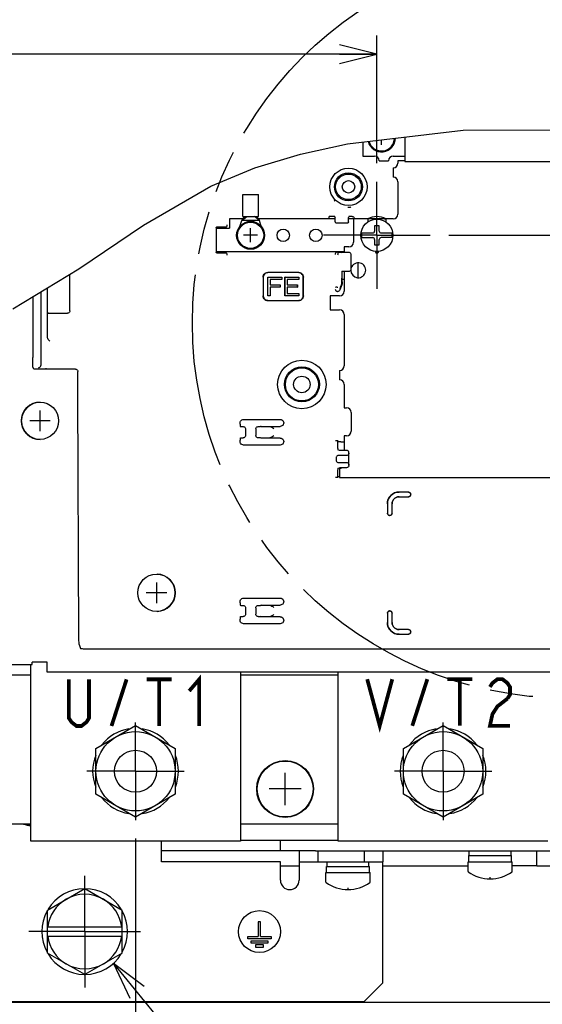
# Model space of a CAD drawing. Extents: x 27 to 410, y 33 to 287.
# Tile 26 of 31: x 234 to 262, y 76 to 129. Entities that reach past the tile are written whole.
import ezdxf

# ---------------------------------------------------------------- set-up
doc = ezdxf.new("R2010")
doc.units = 0
doc.header["$LTSCALE"] = 23.1
doc.linetypes.add('CENTER', pattern=[0.6, 0.375, -0.075, 0.075, -0.075])
doc.linetypes.add('PHANTOM', pattern=[0.8, 0.45, -0.05, 0.1, -0.05, 0.1, -0.05])
doc.layers.get('0').update_dxf_attribs({"linetype": 'CONTINUOUS'})
for name, color, linetype in [('ALL_AXIS', 7, 'CONTINUOUS'), ('ALL_CHAMFER_FEAT', 7, 'CONTINUOUS'), ('ALL_COSM', 7, 'CONTINUOUS'), ('ALL_CURVE', 7, 'CONTINUOUS'), ('ALL_DIM', 7, 'CONTINUOUS'), ('ALL_FEATURES', 7, 'CONTINUOUS'), ('ALL_NOTE', 7, 'CONTINUOUS'), ('DEFAULT_3', 7, 'PHANTOM'), ('OBSTRUCTIVE_DTM', 7, 'CONTINUOUS')]:
    doc.layers.add(name, color=color, linetype=linetype)
doc.dimstyles.get("Standard").update_dxf_attribs({"dimtxt": 2.5, "dimasz": 2.5, "dimexe": 1.25, "dimexo": 0.625, "dimtad": 1, "dimcen": 2.5, "dimazin": 3, "dimtfac": 1, "dimtmove": 0, "dimatfit": 3})

# ---------------------------------------------------------------- blocks, each defined once
blk = doc.blocks.new('_OPEN')
at = {"color": 0, "linetype": 'BYBLOCK'}
for p, q in [((0, 0), (-1, 0.25)), ((-1, -0.25), (0, 0)), ((-1, 0), (0, 0))]:
    blk.add_line(p, q, dxfattribs=at)
blk = doc.blocks.new('*D20')
at = {"layer": 'ALL_DIM', "color": 2, "linetype": 'CONTINUOUS'}
for p, q in [((190.169, 84.802), (190.169, 49.016)), ((240.169, 84.802), (240.169, 49.016)), ((190.169, 50.016), (215.169, 50.016)), ((240.169, 50.016), (215.169, 50.016))]:
    blk.add_line(p, q, dxfattribs=at)
at = {"layer": 'ALL_DIM', "color": 2, "linetype": 'CONTINUOUS', "xscale": 2, "yscale": 2, "zscale": 2, "rotation": 180}
blk.add_blockref('_OPEN', (190.169, 50.016), dxfattribs=at)
at = {"layer": 'ALL_DIM', "color": 2, "linetype": 'CONTINUOUS', "xscale": 2, "yscale": 2, "zscale": 2}
blk.add_blockref('_OPEN', (240.169, 50.016), dxfattribs=at)
blk = doc.blocks.new('*D21')
at = {"layer": 'ALL_DIM', "color": 2, "linetype": 'CONTINUOUS'}
for p, q in [((240.169, 84.802), (240.169, 49.016)), ((273.169, 84.802), (273.169, 66.686)), ((273.169, 54.997), (273.169, 49.016)), ((240.169, 50.016), (256.669, 50.016)), ((273.169, 50.016), (256.669, 50.016))]:
    blk.add_line(p, q, dxfattribs=at)
at = {"layer": 'ALL_DIM', "color": 2, "linetype": 'CONTINUOUS', "xscale": 2, "yscale": 2, "zscale": 2, "rotation": 180}
blk.add_blockref('_OPEN', (240.169, 50.016), dxfattribs=at)
at = {"layer": 'ALL_DIM', "color": 2, "linetype": 'CONTINUOUS', "xscale": 2, "yscale": 2, "zscale": 2}
blk.add_blockref('_OPEN', (273.169, 50.016), dxfattribs=at)
blk = doc.blocks.new('*D22')
at = {"layer": 'ALL_DIM', "color": 2, "linetype": 'CONTINUOUS'}
for p, q in [((191.069, 83.641), (191.069, 127.885)), ((253.119, 121.029), (253.119, 127.885)), ((191.069, 126.885), (222.094, 126.885)), ((253.119, 126.885), (222.094, 126.885))]:
    blk.add_line(p, q, dxfattribs=at)
at = {"layer": 'ALL_DIM', "color": 2, "linetype": 'CONTINUOUS', "xscale": 2, "yscale": 2, "zscale": 2, "rotation": 180}
blk.add_blockref('_OPEN', (191.069, 126.885), dxfattribs=at)
at = {"layer": 'ALL_DIM', "color": 2, "linetype": 'CONTINUOUS', "xscale": 2, "yscale": 2, "zscale": 2}
blk.add_blockref('_OPEN', (253.119, 126.885), dxfattribs=at)
blk = doc.blocks.new('*D23')
at = {"layer": 'ALL_DIM', "color": 2, "linetype": 'CONTINUOUS'}
for p, q in [((256.982, 117.166), (306.667, 117.166)), ((305.667, 117.166), (305.667, 98.153)), ((305.667, 79.141), (305.667, 98.153)), ((276.819, 79.141), (306.667, 79.141))]:
    blk.add_line(p, q, dxfattribs=at)
at = {"layer": 'ALL_DIM', "color": 2, "linetype": 'CONTINUOUS', "xscale": 2, "yscale": 2, "zscale": 2}
for p, rotation in [((305.667, 117.166), 90), ((305.667, 79.141), 270)]:
    blk.add_blockref('_OPEN', p, dxfattribs=dict(at, rotation=rotation))

msp = doc.modelspace()

# ---------------------------------------------------------------- linework, layer by layer
at = {"color": 7, "linetype": 'CONTINUOUS'}
for p, q in [((251.543, 122.077), (257.745, 122.807)), ((257.745, 122.807), (264, 122.828)), ((249.029, 121.524), (251.543, 122.077)), ((246.57, 120.779), (249.029, 121.524)), ((244.206, 119.801), (246.57, 120.779)), ((240.599, 117.712), (244.206, 119.801)), ((237.13, 115.365), (240.599, 117.712)), ((233.581, 113.223), (237.13, 115.365))]:
    msp.add_line(p, q, dxfattribs=at)
at = {"layer": 'ALL_AXIS', "color": 7, "linetype": 'CONTINUOUS'}
for p, q in [((252.369, 122.175), (252.369, 121.416)), ((252.369, 121.416), (252.994, 121.416)), ((253.244, 121.166), (253.744, 121.166)), ((253.994, 121.416), (254.619, 121.416)), ((254.244, 121.166), (254.244, 121.041)), ((254.619, 121.166), (254.244, 121.166)), ((253.994, 120.791), (253.994, 120.291)), ((254.244, 120.041), (254.244, 118.291)), ((245.919, 118.166), (245.919, 119.353)), ((245.919, 119.353), (246.769, 119.353)), ((246.769, 118.166), (246.769, 119.353)), ((245.867, 117.966), (246.132, 118.166)), ((245.867, 117.966), (246.028, 118.166)), ((245.919, 118.166), (246.769, 118.166)), ((246.822, 117.966), (246.557, 118.166)), ((246.822, 117.966), (246.66, 118.166)), ((251.869, 118.041), (251.869, 116.791)), ((252.644, 118.041), (251.869, 118.041)), ((252.644, 117.873), (252.644, 118.041)), ((253.594, 118.041), (253.594, 117.873)), ((253.994, 118.041), (253.594, 118.041)), ((251.369, 116.541), (251.369, 116.241)), ((251.619, 116.541), (251.369, 116.541)), ((251.369, 115.241), (251.369, 114.166)), ((250.619, 113.916), (250.619, 113.166)), ((251.119, 113.916), (250.619, 113.916)), ((250.619, 113.166), (251.119, 113.166)), ((251.369, 112.916), (251.369, 110.166)), ((251.119, 109.916), (251.119, 109.416)), ((251.369, 109.166), (251.369, 107.916)), ((251.369, 107.916), (251.494, 107.916)), ((251.744, 107.666), (251.744, 106.666)), ((251.369, 106.416), (251.369, 105.631)), ((251.494, 106.416), (251.369, 106.416)), ((251.119, 104.666), (251.119, 104.166)), ((251.119, 104.166), (268.494, 104.166)), ((238.044, 89.642), (240.169, 90.869)), ((240.169, 90.869), (242.294, 89.642)), ((254.544, 89.642), (256.669, 90.869)), ((256.669, 90.869), (258.794, 89.642)), ((238.044, 87.189), (238.044, 89.642)), ((242.294, 89.642), (242.294, 87.189)), ((254.544, 87.189), (254.544, 89.642)), ((258.794, 89.642), (258.794, 87.189)), ((240.169, 85.962), (238.044, 87.189)), ((242.294, 87.189), (240.169, 85.962)), ((256.669, 85.962), (254.544, 87.189)), ((258.794, 87.189), (256.669, 85.962)), ((247.944, 84.141), (247.944, 84.716)), ((258.069, 83.891), (258.069, 84.141)), ((260.319, 83.891), (260.319, 84.141)), ((250.444, 83.316), (250.444, 83.566)), ((252.694, 83.316), (252.694, 83.566)), ((258.007, 83.566), (260.382, 83.566)), ((258.007, 83.044), (258.007, 83.566)), ((258.044, 83.891), (260.344, 83.891)), ((258.044, 83.566), (258.044, 83.891)), ((260.344, 83.566), (260.344, 83.891)), ((260.382, 83.044), (260.382, 83.566)), ((250.382, 82.991), (252.757, 82.991)), ((250.382, 82.469), (250.382, 82.991)), ((250.419, 83.316), (252.719, 83.316)), ((250.419, 82.991), (250.419, 83.316)), ((252.719, 82.991), (252.719, 83.316)), ((252.757, 82.469), (252.757, 82.991)), ((235.444, 80.97), (237.444, 82.125)), ((237.444, 82.125), (239.444, 80.97)), ((237.444, 77.506), (235.444, 78.661)), ((239.444, 78.661), (237.444, 77.506))]:
    msp.add_line(p, q, dxfattribs=at)
at = {"layer": 'ALL_AXIS', "color": 7, "linetype": 'CENTER'}
for p, q in [((253.119, 117.166), (253.119, 120.029)), ((253.119, 117.166), (250.256, 117.166)), ((253.119, 117.166), (253.119, 114.303)), ((253.119, 117.166), (255.982, 117.166)), ((240.169, 88.416), (240.169, 91.029)), ((256.669, 88.416), (256.669, 91.029)), ((240.169, 88.416), (237.556, 88.416)), ((240.169, 88.416), (240.169, 85.802)), ((240.169, 88.416), (242.783, 88.416)), ((256.669, 88.416), (254.056, 88.416)), ((256.669, 88.416), (259.283, 88.416)), ((256.669, 88.416), (256.669, 85.802)), ((237.444, 79.816), (237.444, 82.816)), ((237.444, 79.816), (234.444, 79.816)), ((237.444, 79.816), (240.444, 79.816)), ((237.444, 79.816), (237.444, 76.816))]:
    msp.add_line(p, q, dxfattribs=at)
at = {"layer": 'ALL_AXIS', "color": 3, "linetype": 'CONTINUOUS'}
for p, q in [((249.819, 84.141), (247.944, 84.141)), ((252.569, 84.141), (285.969, 84.141))]:
    msp.add_line(p, q, dxfattribs=at)
at = {"layer": 'ALL_AXIS', "color": 7, "linetype": 'CONTINUOUS'}
for centre, radius in [((246.344, 117.166), 0.75), ((246.344, 117.166), 0.738), ((240.169, 88.416), 2.125), ((256.669, 88.416), 2.125), ((240.169, 88.416), 1.128), ((256.669, 88.416), 1.128), ((248.194, 87.466), 1.525), ((246.819, 79.816), 1.125)]:
    msp.add_circle(centre, radius, dxfattribs=at)
for centre, radius, start, end in [((253.369, 122.391), 0.75, 194.1876, 359.2352), ((253.369, 122.391), 0.738, 194.3151, 359.1078), ((252.994, 121.166), 0.25, 0, 90), ((253.994, 121.166), 0.25, 90, 180), ((253.994, 121.041), 0.25, 270, 360), ((253.994, 120.041), 0.25, 0, 90), ((253.994, 118.291), 0.25, 270, 0), ((251.619, 116.791), 0.25, 270, 0), ((253.119, 116.291), 0.0875, 162.1331, 17.8669), ((252.119, 115.291), 0.4, 179.71, 160.636), ((251.119, 114.166), 0.25, 270, 0), ((251.119, 112.916), 0.25, 360, 90), ((251.119, 110.166), 0.25, 270, 360), ((251.119, 109.166), 0.25, 0, 90), ((235.044, 107.216), 1, 90, 177.8994), ((251.494, 107.666), 0.25, 360, 90), ((235.044, 107.216), 1, 181.9964, 270), ((251.494, 106.666), 0.25, 270, 0), ((251.119, 104.916), 0.25, 270, 300.5293), ((241.294, 97.991), 1, 271.9964, 87.8994), ((240.169, 88.416), 2.3, 99.0338, 141.7162), ((240.169, 88.416), 2.3, 38.2838, 80.9662), ((256.669, 88.416), 2.3, 99.0338, 141.7162), ((256.669, 88.416), 2.3, 38.2838, 80.9662), ((240.169, 88.416), 2.3, 158.3477, 201.6523), ((240.169, 88.416), 2.3, 338.3477, 21.6523), ((256.669, 88.416), 2.3, 158.3477, 201.6523), ((256.669, 88.416), 2.3, 338.3477, 21.6523), ((240.169, 88.416), 2.3, 218.2838, 260.9662), ((240.169, 88.416), 2.3, 279.0338, 321.7162), ((256.669, 88.416), 2.3, 218.2838, 260.9662), ((256.669, 88.416), 2.3, 279.0338, 321.7162), ((234.694, 87.016), 1.525, 249.5108, 264.3389), ((259.194, 84.641), 2, 233.9417, 306.0583), ((251.569, 84.066), 2, 233.9417, 306.0583), ((237.444, 79.816), 2.3, 90.5613, 148.5639), ((237.444, 79.816), 2.3, 31.4361, 89.4387), ((237.444, 79.816), 2, 60, 120), ((237.444, 79.816), 2.3, 151.2145, 208.7855), ((237.444, 79.816), 2.3, 331.2145, 28.7855), ((237.444, 79.816), 2.3, 211.4361, 269.4387), ((237.444, 79.816), 2.3, 270.5613, 328.5639), ((237.444, 79.816), 2, 240, 300)]:
    msp.add_arc(centre, radius, start, end, dxfattribs=at)
at = {"layer": 'ALL_CHAMFER_FEAT', "color": 7, "linetype": 'CONTINUOUS'}
for p, q in [((261.694, 83.341), (261.694, 84.141)), ((261.694, 83.341), (287.944, 83.341)), ((269.819, 76.016), (193.569, 76.016))]:
    msp.add_line(p, q, dxfattribs=at)
at = {"layer": 'ALL_COSM', "color": 7, "linetype": 'CONTINUOUS'}
for p, q in [((246.882, 80.341), (246.757, 80.341)), ((246.757, 80.341), (246.757, 79.553)), ((246.882, 79.553), (246.882, 80.341)), ((246.194, 79.553), (246.757, 79.553)), ((246.194, 79.428), (246.194, 79.553)), ((247.444, 79.428), (246.194, 79.428)), ((246.369, 79.328), (247.269, 79.328)), ((246.369, 79.203), (246.369, 79.328)), ((246.882, 79.553), (247.444, 79.553)), ((247.269, 79.328), (247.269, 79.203)), ((247.444, 79.553), (247.444, 79.428)), ((247.269, 79.203), (246.369, 79.203)), ((247.032, 79.103), (246.607, 79.103)), ((246.607, 79.103), (246.607, 78.978)), ((246.607, 78.978), (247.032, 78.978)), ((247.032, 78.978), (247.032, 79.103))]:
    msp.add_line(p, q, dxfattribs=at)
at = {"layer": 'ALL_CURVE', "color": 40, "linetype": 'CONTINUOUS'}
for p, q in [((253.369, 122.016), (253.369, 122.292)), ((246.344, 116.791), (246.344, 117.541)), ((246.719, 117.166), (245.969, 117.166)), ((235.044, 106.666), (235.044, 107.766)), ((235.594, 107.216), (234.494, 107.216)), ((241.294, 98.541), (241.294, 97.441)), ((241.844, 97.991), (240.744, 97.991)), ((248.194, 86.603), (248.194, 88.328)), ((249.057, 87.466), (247.332, 87.466)), ((259.194, 82.641), (259.194, 82.737)), ((251.569, 82.066), (251.569, 82.162))]:
    msp.add_line(p, q, dxfattribs=at)
for centre in [(259.194, 84.641), (251.569, 84.066)]:
    msp.add_arc(centre, 2, 252.1666, 287.8334, dxfattribs=at)
at = {"layer": 'ALL_FEATURES', "color": 7, "linetype": 'CONTINUOUS'}
for p, q in [((254.619, 122.439), (254.619, 121.116)), ((254.619, 121.116), (268.619, 121.116)), ((245.77, 117.645), (245.867, 117.966)), ((246.822, 117.966), (245.867, 117.966)), ((246.918, 117.645), (246.822, 117.966)), ((250.564, 118.041), (250.564, 118.171)), ((250.746, 118.171), (250.564, 118.171)), ((250.871, 118.164), (250.887, 118.116)), ((250.887, 117.891), (250.887, 118.116)), ((251.526, 117.816), (250.962, 117.816)), ((251.617, 118.164), (251.601, 118.116)), ((251.601, 117.891), (251.601, 118.116)), ((251.799, 118.171), (251.742, 118.171)), ((251.924, 118.046), (251.924, 118.041)), ((244.481, 117.549), (244.487, 117.568)), ((244.481, 117.549), (244.481, 117.549)), ((244.494, 117.579), (244.494, 116.253)), ((244.517, 117.603), (244.538, 117.613)), ((244.536, 117.612), (244.744, 117.612)), ((244.538, 117.613), (244.558, 117.616)), ((244.558, 117.616), (244.558, 117.616)), ((244.77, 117.603), (244.744, 117.612)), ((244.77, 117.541), (244.77, 117.603)), ((244.966, 117.603), (244.77, 117.603)), ((252.309, 117.291), (252.894, 117.291)), ((252.994, 117.678), (252.994, 117.391)), ((253.244, 117.678), (252.994, 117.678)), ((253.244, 117.391), (253.244, 117.678)), ((253.344, 117.291), (253.929, 117.291)), ((252.309, 117.041), (252.894, 117.041)), ((252.994, 116.941), (252.994, 116.653)), ((253.244, 116.653), (253.244, 116.941)), ((253.929, 117.041), (253.344, 117.041)), ((244.487, 116.263), (244.481, 116.282)), ((244.481, 116.282), (244.481, 116.282)), ((244.538, 116.218), (244.517, 116.228)), ((244.536, 116.219), (244.744, 116.219)), ((244.558, 116.215), (244.538, 116.218)), ((244.558, 116.215), (244.558, 116.215)), ((244.77, 116.228), (244.744, 116.219)), ((244.77, 116.228), (244.77, 116.291)), ((244.77, 116.228), (244.966, 116.228)), ((251.005, 116.265), (251.171, 116.265)), ((251.171, 116.265), (251.171, 116.291)), ((251.171, 116.265), (251.244, 116.241)), ((251.619, 116.241), (251.244, 116.241)), ((252.994, 116.653), (253.244, 116.653)), ((251.744, 115.366), (251.744, 116.116)), ((252.099, 115.691), (252.099, 114.891)), ((248.923, 115.169), (247.266, 115.169)), ((248.919, 115.166), (247.269, 115.166)), ((251.244, 115.241), (251.244, 114.866)), ((251.244, 115.241), (251.619, 115.241)), ((236.649, 113.11), (236.649, 115.075)), ((247.016, 114.919), (247.016, 113.912)), ((247.019, 114.916), (247.019, 113.916)), ((247.269, 113.916), (247.269, 114.916)), ((247.269, 114.916), (248.019, 114.916)), ((247.273, 114.912), (247.269, 114.916)), ((247.273, 113.919), (247.273, 114.912)), ((247.273, 114.912), (248.016, 114.912)), ((247.391, 114.791), (247.391, 114.508)), ((248.016, 114.791), (247.391, 114.791)), ((247.391, 114.791), (247.394, 114.788)), ((247.394, 114.788), (247.394, 114.511)), ((248.019, 114.788), (247.394, 114.788)), ((248.016, 114.912), (248.019, 114.916)), ((248.016, 114.912), (248.016, 114.791)), ((248.016, 114.791), (248.019, 114.788)), ((248.019, 114.916), (248.019, 114.788)), ((248.186, 113.916), (248.186, 114.916)), ((248.186, 114.916), (248.936, 114.916)), ((248.189, 114.912), (248.186, 114.916)), ((248.189, 113.919), (248.189, 114.912)), ((248.189, 114.912), (248.932, 114.912)), ((248.307, 114.791), (248.307, 114.508)), ((248.932, 114.791), (248.307, 114.791)), ((248.307, 114.791), (248.311, 114.788)), ((248.311, 114.788), (248.311, 114.511)), ((248.936, 114.788), (248.311, 114.788)), ((248.932, 114.912), (248.936, 114.916)), ((248.932, 114.912), (248.932, 114.791)), ((248.932, 114.791), (248.936, 114.788)), ((248.936, 114.916), (248.936, 114.788)), ((249.169, 113.916), (249.169, 114.916)), ((249.173, 113.912), (249.173, 114.919)), ((251.262, 114.813), (251.244, 114.866)), ((251.262, 114.678), (251.262, 114.813)), ((251.262, 114.813), (251.369, 114.813)), ((235.094, 114.136), (235.094, 110.196)), ((235.442, 111.708), (235.442, 114.346)), ((235.451, 113.041), (235.451, 114.351)), ((247.391, 114.508), (247.394, 114.511)), ((247.391, 114.508), (247.932, 114.508)), ((247.391, 114.387), (247.391, 113.919)), ((247.932, 114.387), (247.391, 114.387)), ((247.391, 114.387), (247.394, 114.384)), ((247.394, 114.511), (247.936, 114.511)), ((247.394, 114.384), (247.394, 113.916)), ((247.936, 114.384), (247.394, 114.384)), ((247.932, 114.508), (247.936, 114.511)), ((247.932, 114.508), (247.932, 114.387)), ((247.932, 114.387), (247.936, 114.384)), ((247.936, 114.511), (247.936, 114.384)), ((248.307, 114.508), (248.311, 114.511)), ((248.307, 114.508), (248.849, 114.508)), ((248.307, 114.387), (248.307, 114.04)), ((248.849, 114.387), (248.307, 114.387)), ((248.307, 114.387), (248.311, 114.384)), ((248.311, 114.511), (248.852, 114.511)), ((248.311, 114.384), (248.311, 114.043)), ((248.852, 114.384), (248.311, 114.384)), ((248.849, 114.508), (248.852, 114.511)), ((248.849, 114.508), (248.849, 114.387)), ((248.849, 114.387), (248.852, 114.384)), ((248.852, 114.511), (248.852, 114.384)), ((251.23, 114.502), (251.129, 114.232)), ((234.658, 113.873), (234.658, 110.611)), ((247.266, 113.662), (248.923, 113.662)), ((247.273, 113.919), (247.269, 113.916)), ((247.394, 113.916), (247.269, 113.916)), ((247.269, 113.666), (248.919, 113.666)), ((247.391, 113.919), (247.273, 113.919)), ((247.391, 113.919), (247.394, 113.916)), ((248.189, 113.919), (248.186, 113.916)), ((248.936, 113.916), (248.186, 113.916)), ((248.932, 113.919), (248.189, 113.919)), ((248.307, 114.04), (248.311, 114.043)), ((248.307, 114.04), (248.932, 114.04)), ((248.311, 114.043), (248.936, 114.043)), ((248.932, 114.04), (248.936, 114.043)), ((248.932, 114.04), (248.932, 113.919)), ((248.932, 113.919), (248.936, 113.916)), ((248.936, 114.043), (248.936, 113.916)), ((235.451, 113.041), (235.467, 112.992)), ((235.592, 112.986), (236.524, 112.986)), ((234.706, 109.991), (234.666, 110.111)), ((236.946, 109.991), (234.706, 109.991)), ((235.094, 110.196), (235.094, 110.189)), ((237.071, 108.808), (237.071, 109.866)), ((237.071, 108.719), (237.071, 108.808)), ((237.133, 95.592), (237.071, 108.719)), ((245.97, 107.291), (247.932, 107.291)), ((245.782, 107.038), (245.782, 107.103)), ((245.789, 106.913), (245.819, 106.903)), ((245.819, 106.903), (245.944, 106.903)), ((246.069, 106.778), (246.069, 106.428)), ((246.619, 106.778), (246.619, 106.428)), ((246.744, 106.903), (246.869, 106.903)), ((246.906, 106.916), (246.869, 106.903)), ((246.906, 106.916), (247.932, 106.916)), ((245.782, 106.103), (245.782, 106.168)), ((245.789, 106.293), (245.819, 106.303)), ((245.819, 106.303), (245.944, 106.303)), ((246.869, 106.303), (246.744, 106.303)), ((246.906, 106.291), (246.869, 106.303)), ((247.317, 106.291), (246.906, 106.291)), ((247.932, 106.291), (247.318, 106.291)), ((247.932, 105.916), (245.97, 105.916)), ((251.014, 106.139), (251.014, 105.788)), ((251.02, 106.139), (251.06, 106.099)), ((251.119, 105.631), (251.021, 105.663)), ((251.185, 106.093), (251.369, 106.093)), ((250.932, 105.228), (250.932, 105.104)), ((251.494, 105.353), (251.057, 105.353)), ((251.494, 105.631), (251.119, 105.631)), ((251.619, 104.826), (251.619, 105.506)), ((251.021, 104.668), (251.119, 104.701)), ((251.057, 104.979), (251.494, 104.979)), ((251.494, 104.701), (251.119, 104.701)), ((251.014, 104.543), (251.014, 104.192)), ((251.015, 104.19), (251.02, 104.192)), ((251.02, 104.192), (251.06, 104.232)), ((254.81, 103.392), (254.306, 103.392)), ((254.809, 103.391), (254.306, 103.391)), ((254.307, 103.141), (254.809, 103.141)), ((254.307, 103.14), (254.81, 103.14)), ((254.932, 103.262), (254.932, 103.269)), ((254.932, 103.263), (254.932, 103.268)), ((253.681, 102.767), (253.681, 102.262)), ((253.682, 102.766), (253.682, 102.263)), ((253.932, 102.263), (253.932, 102.766)), ((253.932, 102.262), (253.932, 102.765)), ((253.803, 102.14), (253.81, 102.14)), ((253.804, 102.141), (253.809, 102.141)), ((245.782, 97.451), (245.782, 97.516)), ((245.789, 97.326), (245.819, 97.316)), ((245.819, 97.316), (245.944, 97.316)), ((245.97, 97.703), (247.932, 97.703)), ((246.069, 97.191), (246.069, 96.84)), ((246.619, 97.191), (246.619, 96.84)), ((246.744, 97.316), (246.869, 97.316)), ((246.906, 97.328), (246.869, 97.316)), ((246.906, 97.328), (247.317, 97.328)), ((247.318, 97.328), (247.932, 97.328)), ((245.789, 96.705), (245.819, 96.715)), ((245.819, 96.715), (245.944, 96.715)), ((246.744, 96.715), (246.869, 96.715)), ((246.906, 96.703), (246.869, 96.715)), ((247.932, 96.703), (246.906, 96.703)), ((253.681, 96.894), (253.681, 96.39)), ((253.682, 96.893), (253.682, 96.391)), ((253.81, 97.017), (253.803, 97.017)), ((253.809, 97.016), (253.804, 97.016)), ((253.932, 96.391), (253.932, 96.894)), ((253.932, 96.391), (253.932, 96.893)), ((245.782, 96.515), (245.782, 96.58)), ((247.932, 96.328), (245.97, 96.328)), ((254.306, 95.766), (254.809, 95.766)), ((254.306, 95.765), (254.81, 95.765)), ((254.81, 96.017), (254.307, 96.017)), ((254.809, 96.016), (254.307, 96.016)), ((254.932, 95.887), (254.932, 95.894)), ((254.932, 95.888), (254.932, 95.893)), ((237.141, 95.224), (237.215, 95.004)), ((237.465, 94.991), (277.873, 94.991)), ((234.544, 84.666), (234.544, 94.141)), ((245.794, 93.741), (245.794, 84.666)), ((251.044, 84.666), (251.044, 93.741)), ((245.794, 84.666), (234.544, 84.666)), ((262.294, 84.666), (251.044, 84.666)), ((248.944, 84.141), (248.944, 83.566)), ((249.819, 84.141), (252.569, 84.141)), ((249.944, 84.141), (249.944, 83.566)), ((252.444, 84.141), (252.444, 83.566)), ((253.444, 84.141), (253.444, 83.566)), ((247.944, 83.341), (248.944, 83.341)), ((253.444, 83.341), (258.007, 83.341)), ((261.694, 83.341), (260.382, 83.341)), ((235.444, 78.661), (235.444, 80.97)), ((239.444, 78.661), (239.444, 80.97)), ((235.444, 80.066), (239.444, 80.066)), ((235.444, 79.566), (239.444, 79.566))]:
    msp.add_line(p, q, dxfattribs=at)
at = {"layer": 'ALL_FEATURES', "color": 3, "linetype": 'CONTINUOUS'}
for p, q in [((245.219, 118.041), (245.219, 117.541)), ((245.927, 118.041), (245.219, 118.041)), ((250.887, 118.041), (246.761, 118.041)), ((251.869, 118.041), (251.601, 118.041)), ((253.494, 118.041), (252.644, 118.041)), ((244.494, 117.541), (245.219, 117.541)), ((244.494, 116.291), (251.369, 116.291)), ((253.033, 116.291), (253.205, 116.291)), ((233.319, 94.141), (234.619, 94.141)), ((234.619, 94.141), (234.619, 94.266)), ((235.419, 94.266), (234.619, 94.266)), ((235.419, 93.741), (235.419, 94.266)), ((228.794, 93.591), (234.544, 93.591)), ((280.819, 93.741), (235.419, 93.741)), ((245.794, 93.591), (251.044, 93.591)), ((228.794, 85.591), (234.544, 85.591)), ((245.794, 85.591), (251.044, 85.591)), ((241.569, 83.566), (241.569, 84.666)), ((245.794, 84.716), (251.044, 84.716)), ((247.944, 84.141), (241.569, 84.141)), ((247.944, 83.566), (241.569, 83.566)), ((247.944, 82.566), (247.944, 83.566)), ((248.944, 83.566), (253.444, 83.566)), ((248.944, 83.566), (248.944, 82.566)), ((253.444, 77.066), (253.444, 83.566)), ((252.444, 76.066), (253.444, 77.066)), ((210.944, 76.066), (252.444, 76.066))]:
    msp.add_line(p, q, dxfattribs=at)
at = {"layer": 'ALL_FEATURES', "color": 7, "linetype": 'CONTINUOUS'}
for points in [[(250.825, 119.042), (250.844, 119.023), (250.863, 119.004)], [(251.56, 118.679), (251.575, 118.678), (251.59, 118.678), (251.606, 118.678), (251.622, 118.678), (251.64, 118.679), (251.659, 118.68), (251.679, 118.681), (251.701, 118.683), (251.726, 118.685)], [(250.871, 118.164), (250.866, 118.166), (250.854, 118.167), (250.834, 118.169), (250.808, 118.17), (250.778, 118.17), (250.746, 118.171)], [(250.962, 117.816), (250.939, 117.819), (250.918, 117.83), (250.902, 117.847), (250.891, 117.867), (250.887, 117.891)], [(251.601, 117.891), (251.597, 117.867), (251.586, 117.847), (251.57, 117.83), (251.549, 117.819), (251.526, 117.816)], [(251.742, 118.171), (251.71, 118.17), (251.68, 118.17), (251.654, 118.169), (251.634, 118.167), (251.622, 118.166), (251.617, 118.164)], [(251.799, 118.171), (251.832, 118.166), (251.862, 118.154), (251.888, 118.134), (251.907, 118.108), (251.92, 118.078), (251.924, 118.046)], [(244.487, 117.568), (244.5, 117.588), (244.517, 117.603)], [(244.973, 117.603), (244.97, 117.603), (244.966, 117.603)], [(244.973, 117.603), (244.997, 117.607), (245.021, 117.615), (245.043, 117.629), (245.062, 117.647), (245.078, 117.669), (245.089, 117.696), (245.093, 117.726)], [(244.517, 116.228), (244.5, 116.243), (244.487, 116.263)], [(244.966, 116.228), (244.97, 116.228), (244.973, 116.228)], [(245.093, 116.105), (245.089, 116.136), (245.078, 116.162), (245.062, 116.184), (245.043, 116.202), (245.021, 116.216), (244.997, 116.224), (244.973, 116.228)], [(250.997, 116.265), (250.974, 116.261), (250.95, 116.253), (250.928, 116.239), (250.908, 116.221), (250.893, 116.199), (250.882, 116.172), (250.877, 116.142)], [(250.997, 116.265), (251.001, 116.265), (251.005, 116.265)], [(251.028, 116.116), (251.038, 116.147), (251.043, 116.176), (251.045, 116.202), (251.042, 116.223), (251.036, 116.237), (251.027, 116.243)], [(251.744, 116.116), (251.74, 116.148), (251.727, 116.178), (251.707, 116.204), (251.682, 116.224), (251.651, 116.236), (251.619, 116.241)], [(247.016, 114.919), (247.022, 114.975), (247.04, 115.028), (247.07, 115.075), (247.11, 115.115), (247.157, 115.144), (247.21, 115.163), (247.266, 115.169)], [(247.269, 115.166), (247.213, 115.159), (247.161, 115.141), (247.113, 115.111), (247.074, 115.072), (247.044, 115.024), (247.025, 114.971), (247.019, 114.916)], [(249.169, 114.916), (249.163, 114.971), (249.144, 115.024), (249.115, 115.072), (249.075, 115.111), (249.028, 115.141), (248.975, 115.159), (248.919, 115.166)], [(248.923, 115.169), (248.978, 115.163), (249.031, 115.144), (249.078, 115.115), (249.118, 115.075), (249.148, 115.028), (249.166, 114.975), (249.173, 114.919)], [(251.619, 115.241), (251.651, 115.245), (251.682, 115.257), (251.707, 115.277), (251.727, 115.303), (251.74, 115.333), (251.744, 115.366)], [(251.214, 114.505), (251.222, 114.527), (251.229, 114.55), (251.235, 114.574), (251.239, 114.6), (251.243, 114.626), (251.245, 114.653), (251.245, 114.68)], [(251.262, 114.678), (251.258, 114.618), (251.247, 114.559), (251.23, 114.502)], [(251.245, 114.68), (251.245, 114.737), (251.244, 114.866)], [(250.884, 114.264), (250.89, 114.232), (250.905, 114.204), (250.926, 114.181), (250.952, 114.165), (250.98, 114.154), (251.009, 114.151)], [(251.027, 114.361), (250.997, 114.372), (250.968, 114.378), (250.942, 114.379), (250.921, 114.376), (250.907, 114.37), (250.902, 114.361)], [(251.129, 114.232), (251.114, 114.205), (251.094, 114.182), (251.068, 114.165), (251.04, 114.154), (251.009, 114.151)], [(251.144, 114.317), (251.171, 114.389), (251.214, 114.505)], [(247.266, 113.662), (247.21, 113.668), (247.157, 113.687), (247.11, 113.717), (247.07, 113.756), (247.04, 113.804), (247.022, 113.856), (247.016, 113.912)], [(247.019, 113.916), (247.025, 113.86), (247.044, 113.807), (247.074, 113.76), (247.113, 113.72), (247.161, 113.69), (247.213, 113.672), (247.269, 113.666)], [(248.919, 113.666), (248.975, 113.672), (249.028, 113.69), (249.075, 113.72), (249.115, 113.76), (249.144, 113.807), (249.163, 113.86), (249.169, 113.916)], [(249.173, 113.912), (249.166, 113.856), (249.148, 113.804), (249.118, 113.756), (249.078, 113.717), (249.031, 113.687), (248.978, 113.668), (248.923, 113.662)], [(236.649, 113.11), (236.645, 113.078), (236.632, 113.048), (236.613, 113.022), (236.587, 113.002), (236.557, 112.99), (236.524, 112.986)], [(235.467, 112.992), (235.472, 112.99), (235.484, 112.989), (235.504, 112.987), (235.53, 112.986), (235.56, 112.986), (235.592, 112.986)], [(235.565, 111.493), (235.523, 111.536), (235.488, 111.579), (235.463, 111.623), (235.447, 111.667), (235.442, 111.708)], [(234.666, 110.111), (234.664, 110.125), (234.663, 110.156), (234.661, 110.204), (234.66, 110.266), (234.659, 110.341), (234.658, 110.425), (234.658, 110.516), (234.658, 110.611)], [(234.971, 110.064), (235.006, 110.071), (235.036, 110.087), (235.06, 110.108), (235.078, 110.133), (235.089, 110.161), (235.094, 110.189)], [(235.555, 109.991), (235.514, 109.991), (235.471, 109.992), (235.428, 109.993), (235.385, 109.995), (235.342, 109.997)], [(236.946, 109.991), (236.978, 109.986), (237.008, 109.974), (237.034, 109.954), (237.054, 109.928), (237.066, 109.898), (237.071, 109.866)], [(245.782, 107.103), (245.789, 107.152), (245.807, 107.197), (245.837, 107.236), (245.876, 107.266), (245.921, 107.284), (245.97, 107.291)], [(247.932, 107.291), (247.98, 107.284), (248.026, 107.266), (248.064, 107.236), (248.094, 107.197), (248.113, 107.152), (248.119, 107.103)], [(245.782, 107.038), (245.783, 107.006), (245.783, 106.977), (245.784, 106.951), (245.786, 106.931), (245.787, 106.918), (245.789, 106.913)], [(245.944, 106.903), (245.976, 106.899), (246.007, 106.887), (246.032, 106.867), (246.052, 106.841), (246.065, 106.811), (246.069, 106.778)], [(246.619, 106.778), (246.623, 106.811), (246.636, 106.841), (246.656, 106.867), (246.682, 106.887), (246.712, 106.899), (246.744, 106.903)], [(247.317, 106.916), (247.367, 106.911), (247.421, 106.895), (247.477, 106.869), (247.535, 106.834), (247.594, 106.793)], [(248.119, 107.103), (248.113, 107.054), (248.094, 107.009), (248.064, 106.97), (248.026, 106.941), (247.98, 106.922), (247.932, 106.916)], [(245.789, 106.293), (245.787, 106.288), (245.786, 106.275), (245.784, 106.255), (245.783, 106.23), (245.783, 106.2), (245.782, 106.168)], [(246.069, 106.428), (246.065, 106.395), (246.052, 106.365), (246.032, 106.339), (246.007, 106.32), (245.976, 106.307), (245.944, 106.303)], [(246.744, 106.303), (246.712, 106.307), (246.682, 106.32), (246.656, 106.339), (246.636, 106.365), (246.623, 106.395), (246.619, 106.428)], [(247.594, 106.413), (247.535, 106.373), (247.478, 106.338), (247.422, 106.312), (247.369, 106.296), (247.318, 106.291)], [(247.932, 106.291), (247.98, 106.284), (248.026, 106.266), (248.064, 106.236), (248.094, 106.197), (248.113, 106.152), (248.119, 106.103)], [(245.97, 105.916), (245.921, 105.922), (245.876, 105.941), (245.837, 105.97), (245.807, 106.009), (245.789, 106.054), (245.782, 106.103)], [(248.119, 106.103), (248.113, 106.054), (248.094, 106.009), (248.064, 105.97), (248.026, 105.941), (247.98, 105.922), (247.932, 105.916)], [(251.002, 106.142), (250.982, 106.144), (250.956, 106.145), (250.927, 106.145), (250.896, 106.145)], [(251.02, 106.139), (251.015, 106.141), (251.002, 106.142)], [(251.014, 105.788), (251.014, 105.756), (251.015, 105.727), (251.016, 105.701), (251.017, 105.681), (251.019, 105.668), (251.021, 105.663)], [(251.185, 106.093), (251.154, 106.093), (251.125, 106.094), (251.099, 106.095), (251.079, 106.096), (251.066, 106.098), (251.06, 106.099)], [(251.057, 105.353), (251.025, 105.348), (250.995, 105.336), (250.969, 105.316), (250.949, 105.29), (250.936, 105.26), (250.932, 105.228)], [(251.619, 105.506), (251.613, 105.544), (251.595, 105.579), (251.568, 105.607), (251.533, 105.625), (251.494, 105.631)], [(251.619, 105.478), (251.615, 105.445), (251.602, 105.415), (251.582, 105.389), (251.557, 105.369), (251.526, 105.357), (251.494, 105.353)], [(250.932, 105.104), (250.936, 105.071), (250.949, 105.041), (250.969, 105.015), (250.995, 104.995), (251.025, 104.983), (251.057, 104.979)], [(251.021, 104.668), (251.019, 104.663), (251.017, 104.65), (251.016, 104.63), (251.015, 104.605), (251.014, 104.575), (251.014, 104.543)], [(251.494, 104.979), (251.526, 104.974), (251.557, 104.962), (251.582, 104.942), (251.602, 104.916), (251.615, 104.886), (251.619, 104.854)], [(251.619, 104.826), (251.613, 104.787), (251.595, 104.752), (251.568, 104.724), (251.533, 104.707), (251.494, 104.701)], [(250.896, 104.186), (250.927, 104.186), (250.956, 104.187), (250.982, 104.188), (251.002, 104.189), (251.015, 104.19)], [(251.06, 104.232), (251.066, 104.234), (251.079, 104.235), (251.099, 104.236), (251.119, 104.237)], [(253.681, 102.767), (253.693, 102.889), (253.728, 103.006), (253.786, 103.114), (253.864, 103.208), (253.958, 103.286), (254.066, 103.344), (254.184, 103.379), (254.306, 103.392)], [(254.306, 103.391), (254.185, 103.379), (254.067, 103.343), (253.959, 103.285), (253.865, 103.208), (253.787, 103.113), (253.729, 103.005), (253.694, 102.888), (253.682, 102.766)], [(253.932, 102.766), (253.941, 102.849), (253.969, 102.928), (254.013, 102.999), (254.073, 103.059), (254.144, 103.103), (254.223, 103.131), (254.307, 103.141)], [(254.307, 103.14), (254.224, 103.13), (254.145, 103.103), (254.074, 103.058), (254.014, 102.999), (253.97, 102.928), (253.942, 102.848), (253.932, 102.765)], [(254.932, 103.268), (254.927, 103.3), (254.915, 103.329), (254.896, 103.355), (254.87, 103.374), (254.841, 103.386), (254.809, 103.391)], [(254.809, 103.141), (254.841, 103.145), (254.87, 103.157), (254.896, 103.177), (254.915, 103.202), (254.927, 103.231), (254.932, 103.263)], [(254.81, 103.392), (254.842, 103.387), (254.871, 103.375), (254.897, 103.356), (254.916, 103.33), (254.928, 103.301), (254.932, 103.269)], [(254.932, 103.262), (254.928, 103.231), (254.916, 103.201), (254.897, 103.176), (254.871, 103.156), (254.842, 103.144), (254.81, 103.14)], [(253.803, 102.14), (253.771, 102.144), (253.742, 102.156), (253.717, 102.176), (253.697, 102.201), (253.685, 102.231), (253.681, 102.262)], [(253.682, 102.263), (253.686, 102.231), (253.698, 102.202), (253.717, 102.177), (253.743, 102.157), (253.772, 102.145), (253.804, 102.141)], [(253.809, 102.141), (253.841, 102.145), (253.87, 102.157), (253.896, 102.177), (253.915, 102.202), (253.927, 102.231), (253.932, 102.263)], [(253.932, 102.262), (253.928, 102.231), (253.916, 102.201), (253.897, 102.176), (253.871, 102.156), (253.842, 102.144), (253.81, 102.14)], [(245.782, 97.516), (245.789, 97.564), (245.807, 97.61), (245.837, 97.648), (245.876, 97.678), (245.921, 97.697), (245.97, 97.703)], [(245.782, 97.451), (245.783, 97.419), (245.783, 97.389), (245.784, 97.363), (245.786, 97.343), (245.787, 97.331), (245.789, 97.326)], [(245.944, 97.316), (245.976, 97.312), (246.007, 97.299), (246.032, 97.279), (246.052, 97.253), (246.065, 97.223), (246.069, 97.191)], [(246.619, 97.191), (246.623, 97.223), (246.636, 97.253), (246.656, 97.279), (246.682, 97.299), (246.712, 97.312), (246.744, 97.316)], [(247.318, 97.328), (247.368, 97.323), (247.421, 97.307), (247.477, 97.281), (247.535, 97.247), (247.594, 97.205)], [(247.932, 97.703), (247.98, 97.697), (248.026, 97.678), (248.064, 97.648), (248.094, 97.61), (248.113, 97.564), (248.119, 97.516)], [(248.119, 97.516), (248.113, 97.467), (248.094, 97.422), (248.064, 97.383), (248.026, 97.353), (247.98, 97.335), (247.932, 97.328)], [(245.789, 96.705), (245.787, 96.701), (245.786, 96.688), (245.784, 96.668), (245.783, 96.642), (245.783, 96.612), (245.782, 96.58)], [(246.069, 96.84), (246.065, 96.808), (246.052, 96.778), (246.032, 96.752), (246.007, 96.732), (245.976, 96.72), (245.944, 96.715)], [(246.744, 96.715), (246.712, 96.72), (246.682, 96.732), (246.656, 96.752), (246.636, 96.778), (246.623, 96.808), (246.619, 96.84)], [(247.594, 96.826), (247.554, 96.798), (247.517, 96.773), (247.481, 96.752), (247.443, 96.733), (247.403, 96.718), (247.361, 96.707), (247.317, 96.703)], [(247.932, 96.703), (247.98, 96.697), (248.026, 96.678), (248.064, 96.648), (248.094, 96.61), (248.113, 96.564), (248.119, 96.516)], [(253.681, 96.894), (253.685, 96.926), (253.697, 96.955), (253.717, 96.981), (253.742, 97), (253.771, 97.012), (253.803, 97.017)], [(253.804, 97.016), (253.772, 97.011), (253.743, 96.999), (253.717, 96.98), (253.698, 96.954), (253.686, 96.925), (253.682, 96.893)], [(253.932, 96.893), (253.927, 96.925), (253.915, 96.954), (253.896, 96.98), (253.87, 96.999), (253.841, 97.011), (253.809, 97.016)], [(253.81, 97.017), (253.842, 97.012), (253.871, 97), (253.897, 96.981), (253.916, 96.955), (253.928, 96.926), (253.932, 96.894)], [(245.97, 96.328), (245.921, 96.335), (245.876, 96.353), (245.837, 96.383), (245.807, 96.422), (245.789, 96.467), (245.782, 96.515)], [(248.119, 96.516), (248.113, 96.467), (248.094, 96.422), (248.064, 96.383), (248.026, 96.353), (247.98, 96.335), (247.932, 96.328)], [(254.306, 95.765), (254.184, 95.777), (254.066, 95.812), (253.958, 95.87), (253.864, 95.948), (253.786, 96.042), (253.728, 96.15), (253.693, 96.268), (253.681, 96.39)], [(253.682, 96.391), (253.694, 96.269), (253.729, 96.151), (253.787, 96.043), (253.865, 95.949), (253.959, 95.871), (254.067, 95.813), (254.185, 95.778), (254.306, 95.766)], [(254.307, 96.016), (254.223, 96.025), (254.144, 96.053), (254.073, 96.097), (254.013, 96.157), (253.969, 96.228), (253.941, 96.307), (253.932, 96.391)], [(253.932, 96.391), (253.942, 96.308), (253.97, 96.229), (254.014, 96.158), (254.074, 96.098), (254.145, 96.054), (254.224, 96.026), (254.307, 96.017)], [(254.932, 95.893), (254.927, 95.925), (254.915, 95.954), (254.896, 95.98), (254.87, 95.999), (254.841, 96.011), (254.809, 96.016)], [(254.809, 95.766), (254.841, 95.77), (254.87, 95.782), (254.896, 95.802), (254.915, 95.827), (254.927, 95.856), (254.932, 95.888)], [(254.81, 96.017), (254.842, 96.012), (254.871, 96), (254.897, 95.981), (254.916, 95.955), (254.928, 95.926), (254.932, 95.894)], [(254.932, 95.887), (254.928, 95.856), (254.916, 95.826), (254.897, 95.801), (254.871, 95.781), (254.842, 95.769), (254.81, 95.765)], [(237.141, 95.224), (237.139, 95.241), (237.138, 95.278), (237.136, 95.334), (237.135, 95.408), (237.134, 95.495), (237.133, 95.592)], [(237.215, 95.004), (237.222, 95.001), (237.241, 94.998), (237.271, 94.995), (237.31, 94.993), (237.357, 94.992), (237.41, 94.991), (237.465, 94.991)]]:
    msp.add_lwpolyline(points, dxfattribs=at)
for centre, radius in [((251.594, 119.766), 1), ((251.594, 119.766), 0.75), ((246.344, 117.166), 0.7), ((253.119, 117.166), 0.863), ((249.094, 109.166), 1.3), ((249.094, 109.166), 0.938), ((235.044, 107.216), 1), ((241.294, 97.991), 1), ((248.194, 87.466), 1.5)]:
    msp.add_circle(centre, radius, dxfattribs=at)
at = {"layer": 'ALL_FEATURES', "color": 3, "linetype": 'CONTINUOUS'}
for centre in [(248.094, 117.166), (249.844, 117.166)]:
    msp.add_circle(centre, 0.334, dxfattribs=at)
at = {"layer": 'ALL_FEATURES', "color": 7, "linetype": 'CONTINUOUS'}
for centre, radius, start, end in [((253.369, 122.391), 0.7, 194.7252, 358.6976), ((253.119, 117.166), 1, 61.0806, 118.9249), ((253.119, 117.166), 0.82, 171.2306, 188.7694), ((252.894, 117.391), 0.1, 270, 360), ((253.344, 117.391), 0.1, 180, 270), ((253.119, 117.166), 0.82, 351.2306, 8.7694), ((252.894, 116.941), 0.1, 0, 90), ((253.344, 116.941), 0.1, 90, 180), ((234.694, 87.016), 1.5, 251.9824, 264.2493), ((258.032, 83.044), 0.025, 180, 233.9417), ((260.357, 83.044), 0.025, 306.0583, 360), ((250.407, 82.469), 0.025, 180, 233.9417), ((252.732, 82.469), 0.025, 306.0583, 360), ((237.444, 79.816), 2, 120, 172.8192), ((237.444, 79.816), 2, 7.1808, 60), ((237.444, 79.816), 2, 187.1808, 240), ((237.444, 79.816), 2, 300, 352.8192)]:
    msp.add_arc(centre, radius, start, end, dxfattribs=at)
at = {"layer": 'ALL_FEATURES', "color": 3, "linetype": 'CONTINUOUS'}
for centre, start, end in [((253.494, 117.541), 78.5418, 90), ((248.444, 82.566), 180, 360)]:
    msp.add_arc(centre, 0.5, start, end, dxfattribs=at)
at = {"layer": 'ALL_NOTE', "color": 2, "linetype": 'CONTINUOUS'}
msp.add_line((238.988, 78.111), (257.053, 56.016), dxfattribs=at)
at = {"layer": 'ALL_NOTE', "color": 4, "linetype": 'CONTINUOUS', "const_width": 0.2}
for points in [[(243.047, 92.721), (243.585, 93.346), (243.585, 90.846)], [(237.672, 93.346), (237.672, 91.263), (237.538, 91.054), (237.269, 90.846), (237, 90.846), (236.731, 91.054), (236.597, 91.263), (236.597, 93.346)], [(238.881, 90.846), (239.688, 93.346)], [(240.763, 93.346), (242.106, 93.346)], [(241.435, 93.346), (241.435, 90.846)], [(252.599, 93.355), (253.271, 90.855), (253.943, 93.355)], [(255.018, 90.855), (255.824, 93.355)], [(256.899, 93.355), (258.243, 93.355)], [(257.571, 93.355), (257.571, 90.855)], [(259.184, 92.938), (259.318, 93.147), (259.587, 93.355), (259.856, 93.355), (260.124, 93.147), (260.259, 92.938), (260.259, 92.522), (260.124, 92.313)], [(260.124, 92.313), (259.587, 91.897), (259.318, 91.48), (259.184, 90.855), (260.259, 90.855)]]:
    msp.add_lwpolyline(points, dxfattribs=at)
at = {"layer": 'ALL_NOTE', "color": 2, "linetype": 'CONTINUOUS'}
msp.add_lwpolyline([(240.641, 76.879), (238.988, 78.111), (239.867, 76.246)], dxfattribs=at)
at = {"layer": 'DEFAULT_3', "color": 8, "linetype": 'PHANTOM'}
msp.add_circle((263.352, 112.464), 20.133, dxfattribs=at)
at = {"layer": 'OBSTRUCTIVE_DTM', "color": 7, "linetype": 'CONTINUOUS'}
for centre, radius in [((251.594, 119.766), 0.688), ((251.594, 119.766), 0.334), ((249.094, 109.166), 0.887), ((249.094, 109.166), 0.443)]:
    msp.add_circle(centre, radius, dxfattribs=at)

# ---------------------------------------------------------------- dimensions: what is measured, and where the dimension line sits
at = {"layer": 'ALL_DIM', "color": 2, "linetype": 'CONTINUOUS'}
for base, p1, p2, angle, picture, middle in [((191.069, 126.885), (253.119, 121.029), (191.069, 83.641), 180, '*D22', (215.214, 127.685)), ((305.667160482, 79.140629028), (256.982086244, 117.165629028), (276.819070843, 79.140629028), 270, '*D23', (304.867160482, 94.025129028))]:
    dim = msp.add_linear_dim(base=base, p1=p1, p2=p2, angle=angle, dimstyle='Standard', dxfattribs=at)
    dim.commit()
    dim.dimension.update_dxf_attribs({"geometry": picture, "text_midpoint": middle, "dimtype": 128})
for base, p1, p2, picture, middle in [((240.169, 50.016), (190.169, 84.802), (240.169, 84.802), '*D20', (211.041, 50.816)), ((273.169, 50.016), (240.169, 84.802), (273.169, 84.802), '*D21', (244.285, 50.816))]:
    dim = msp.add_linear_dim(base=base, p1=p1, p2=p2, dimstyle='Standard', dxfattribs=at)
    dim.commit()
    dim.dimension.update_dxf_attribs({"geometry": picture, "text_midpoint": middle, "dimtype": 128})

doc.saveas('drawing.dxf')
